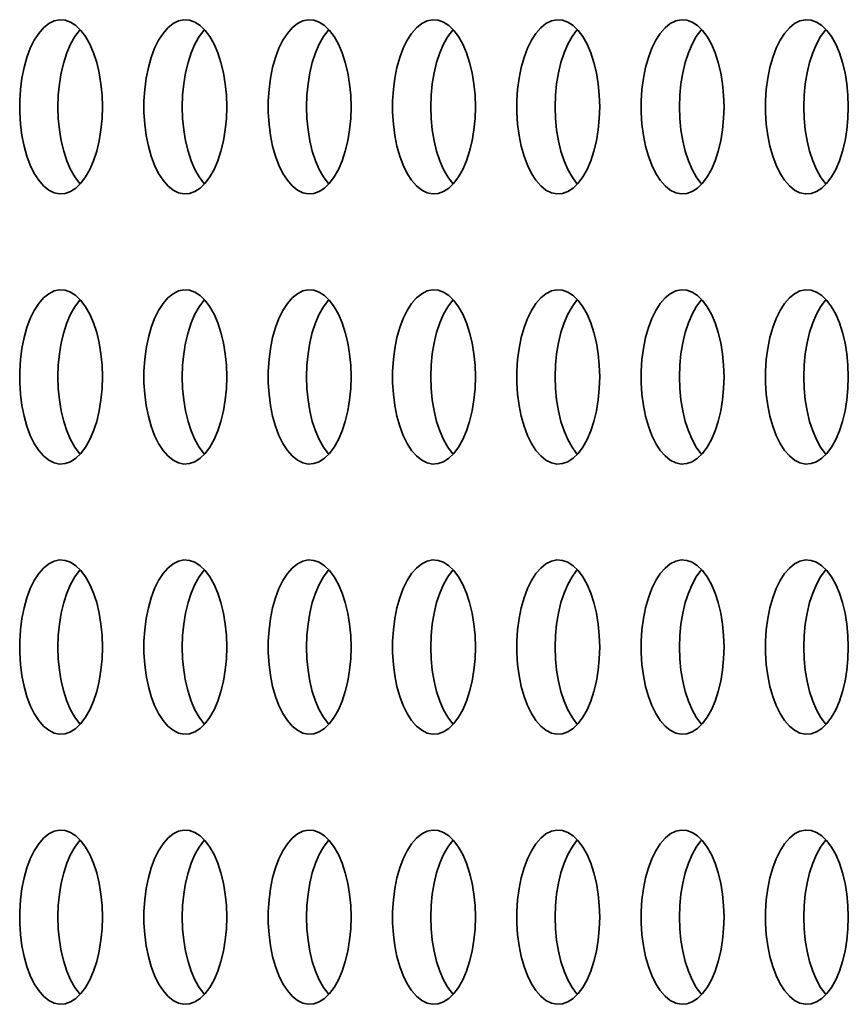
# Model space of a CAD drawing. Header units: millimetres. Extents: x -3920 to 13915, y -406 to 12209.
# Tile 20 of 88: x 573 to 763, y 10214 to 10440. Entities that reach past the tile are written whole.
import ezdxf

# ---------------------------------------------------------------- set-up
doc = ezdxf.new("R2010")
doc.units = ezdxf.units.MM
doc.layers.add('几何体', color=7, linetype='Continuous', lineweight=35)

msp = doc.modelspace()

# ---------------------------------------------------------------- linework, layer by layer
at = {"layer": '几何体'}
for points in [[(591.52, 10417.073), (591.605, 10419.738), (591.52, 10422.404), (591.267, 10425.022), (590.85, 10427.546), (590.277, 10429.931), (589.558, 10432.133), (588.706, 10434.115), (587.735, 10435.84), (586.664, 10437.277), (585.512, 10438.402), (584.298, 10439.194), (583.045, 10439.638), (581.774, 10439.727), (580.511, 10439.46), (579.274, 10438.84), (578.088, 10437.88), (576.974, 10436.596), (575.951, 10435.011), (575.038, 10433.154), (574.25, 10431.057), (573.602, 10428.759), (573.106, 10426.299), (572.771, 10423.722), (572.601, 10421.074), (572.601, 10418.403), (572.771, 10415.755), (573.106, 10413.178), (573.602, 10410.718), (574.25, 10408.419), (575.038, 10406.323), (575.951, 10404.465), (576.974, 10402.881), (578.088, 10401.597), (579.274, 10400.636), (580.511, 10400.017), (581.774, 10399.75), (583.045, 10399.839), (584.298, 10400.283), (585.512, 10401.075), (586.664, 10402.199), (587.735, 10403.637), (588.706, 10405.362), (589.558, 10407.343), (590.277, 10409.546), (590.85, 10411.931), (591.267, 10414.455), (591.52, 10417.073)], [(620.057, 10417.073), (620.142, 10419.738), (620.057, 10422.404), (619.804, 10425.022), (619.387, 10427.546), (618.814, 10429.931), (618.095, 10432.133), (617.242, 10434.115), (616.273, 10435.84), (615.201, 10437.277), (614.049, 10438.402), (612.835, 10439.194), (611.581, 10439.638), (610.312, 10439.727), (609.047, 10439.46), (607.812, 10438.84), (606.625, 10437.88), (605.511, 10436.596), (604.488, 10435.011), (603.574, 10433.154), (602.788, 10431.057), (602.14, 10428.759), (601.643, 10426.299), (601.307, 10423.722), (601.139, 10421.074), (601.139, 10418.403), (601.307, 10415.755), (601.643, 10413.178), (602.14, 10410.718), (602.788, 10408.419), (603.574, 10406.323), (604.488, 10404.465), (605.511, 10402.881), (606.625, 10401.597), (607.812, 10400.636), (609.047, 10400.017), (610.312, 10399.75), (611.581, 10399.839), (612.835, 10400.283), (614.049, 10401.075), (615.201, 10402.199), (616.273, 10403.637), (617.242, 10405.362), (618.095, 10407.343), (618.814, 10409.546), (619.387, 10411.931), (619.804, 10414.455), (620.057, 10417.073)], [(648.594, 10417.073), (648.679, 10419.738), (648.594, 10422.404), (648.341, 10425.022), (647.924, 10427.546), (647.351, 10429.931), (646.632, 10432.133), (645.779, 10434.115), (644.809, 10435.84), (643.738, 10437.277), (642.585, 10438.402), (641.372, 10439.194), (640.119, 10439.638), (638.849, 10439.727), (637.584, 10439.46), (636.348, 10438.84), (635.163, 10437.88), (634.048, 10436.596), (633.025, 10435.011), (632.112, 10433.154), (631.324, 10431.057), (630.677, 10428.759), (630.181, 10426.299), (629.845, 10423.722), (629.675, 10421.074), (629.675, 10418.403), (629.845, 10415.755), (630.181, 10413.178), (630.677, 10410.718), (631.324, 10408.419), (632.112, 10406.323), (633.025, 10404.465), (634.048, 10402.881), (635.163, 10401.597), (636.348, 10400.636), (637.584, 10400.017), (638.849, 10399.75), (640.119, 10399.839), (641.372, 10400.283), (642.585, 10401.075), (643.738, 10402.199), (644.809, 10403.637), (645.779, 10405.362), (646.632, 10407.343), (647.351, 10409.546), (647.924, 10411.931), (648.341, 10414.455), (648.594, 10417.073)], [(677.131, 10417.073), (677.216, 10419.738), (677.131, 10422.404), (676.879, 10425.022), (676.462, 10427.546), (675.889, 10429.931), (675.169, 10432.133), (674.317, 10434.115), (673.346, 10435.84), (672.275, 10437.277), (671.122, 10438.402), (669.909, 10439.194), (668.656, 10439.638), (667.386, 10439.727), (666.122, 10439.46), (664.885, 10438.84), (663.7, 10437.88), (662.585, 10436.596), (661.563, 10435.011), (660.649, 10433.154), (659.861, 10431.057), (659.214, 10428.759), (658.718, 10426.299), (658.382, 10423.722), (658.212, 10421.074), (658.212, 10418.403), (658.382, 10415.755), (658.718, 10413.178), (659.214, 10410.718), (659.861, 10408.419), (660.649, 10406.323), (661.563, 10404.465), (662.585, 10402.881), (663.7, 10401.597), (664.885, 10400.636), (666.122, 10400.017), (667.386, 10399.75), (668.656, 10399.839), (669.909, 10400.283), (671.122, 10401.075), (672.275, 10402.199), (673.346, 10403.637), (674.317, 10405.362), (675.169, 10407.343), (675.889, 10409.546), (676.462, 10411.931), (676.879, 10414.455), (677.131, 10417.073)], [(705.668, 10417.073), (705.753, 10419.738), (705.668, 10422.404), (705.415, 10425.022), (704.999, 10427.546), (704.425, 10429.931), (703.706, 10432.133), (702.854, 10434.115), (701.884, 10435.84), (700.812, 10437.277), (699.66, 10438.402), (698.446, 10439.194), (697.193, 10439.638), (695.923, 10439.727), (694.659, 10439.46), (693.423, 10438.84), (692.237, 10437.88), (691.123, 10436.596), (690.099, 10435.011), (689.186, 10433.154), (688.399, 10431.057), (687.75, 10428.759), (687.255, 10426.299), (686.919, 10423.722), (686.75, 10421.074), (686.75, 10418.403), (686.919, 10415.755), (687.255, 10413.178), (687.75, 10410.718), (688.399, 10408.419), (689.186, 10406.323), (690.099, 10404.465), (691.123, 10402.881), (692.237, 10401.597), (693.423, 10400.636), (694.659, 10400.017), (695.923, 10399.75), (697.193, 10399.839), (698.446, 10400.283), (699.66, 10401.075), (700.812, 10402.199), (701.884, 10403.637), (702.854, 10405.362), (703.706, 10407.343), (704.425, 10409.546), (704.999, 10411.931), (705.415, 10414.455), (705.668, 10417.073)], [(734.206, 10417.073), (734.291, 10419.738), (734.206, 10422.404), (733.952, 10425.022), (733.535, 10427.546), (732.962, 10429.931), (732.243, 10432.133), (731.391, 10434.115), (730.421, 10435.84), (729.35, 10437.277), (728.197, 10438.402), (726.983, 10439.194), (725.731, 10439.638), (724.46, 10439.727), (723.196, 10439.46), (721.96, 10438.84), (720.774, 10437.88), (719.659, 10436.596), (718.636, 10435.011), (717.723, 10433.154), (716.936, 10431.057), (716.288, 10428.759), (715.792, 10426.299), (715.457, 10423.722), (715.287, 10421.074), (715.287, 10418.403), (715.457, 10415.755), (715.792, 10413.178), (716.288, 10410.718), (716.936, 10408.419), (717.723, 10406.323), (718.636, 10404.465), (719.659, 10402.881), (720.774, 10401.597), (721.96, 10400.636), (723.196, 10400.017), (724.46, 10399.75), (725.731, 10399.839), (726.983, 10400.283), (728.197, 10401.075), (729.35, 10402.199), (730.421, 10403.637), (731.391, 10405.362), (732.243, 10407.343), (732.962, 10409.546), (733.535, 10411.931), (733.952, 10414.455), (734.206, 10417.073)], [(762.743, 10417.073), (762.827, 10419.738), (762.743, 10422.404), (762.49, 10425.022), (762.072, 10427.546), (761.5, 10429.931), (760.78, 10432.133), (759.928, 10434.115), (758.957, 10435.84), (757.886, 10437.277), (756.734, 10438.402), (755.52, 10439.194), (754.267, 10439.638), (752.997, 10439.727), (751.732, 10439.46), (750.496, 10438.84), (749.311, 10437.88), (748.196, 10436.596), (747.174, 10435.011), (746.26, 10433.154), (745.473, 10431.057), (744.825, 10428.759), (744.329, 10426.299), (743.993, 10423.722), (743.824, 10421.074), (743.824, 10418.403), (743.993, 10415.755), (744.329, 10413.178), (744.825, 10410.718), (745.473, 10408.419), (746.26, 10406.323), (747.174, 10404.465), (748.196, 10402.881), (749.311, 10401.597), (750.496, 10400.636), (751.732, 10400.017), (752.997, 10399.75), (754.267, 10399.839), (755.52, 10400.283), (756.734, 10401.075), (757.886, 10402.199), (758.957, 10403.637), (759.928, 10405.362), (760.78, 10407.343), (761.5, 10409.546), (762.072, 10411.931), (762.49, 10414.455), (762.743, 10417.073)], [(581.377, 10419.738), (581.462, 10422.404), (581.714, 10425.022), (582.131, 10427.546), (582.704, 10429.931), (583.424, 10432.133), (584.276, 10434.115), (585.247, 10435.84), (586.318, 10437.277), (586.491, 10437.472)], [(609.913, 10419.738), (609.998, 10422.404), (610.252, 10425.022), (610.669, 10427.546), (611.242, 10429.931), (611.961, 10432.133), (612.814, 10434.115), (613.783, 10435.84), (614.854, 10437.277), (615.028, 10437.472)], [(638.451, 10419.738), (638.536, 10422.404), (638.789, 10425.022), (639.206, 10427.546), (639.779, 10429.931), (640.498, 10432.133), (641.35, 10434.115), (642.32, 10435.84), (643.392, 10437.277), (643.565, 10437.472)], [(666.988, 10419.738), (667.073, 10422.404), (667.326, 10425.022), (667.742, 10427.546), (668.315, 10429.931), (669.035, 10432.133), (669.887, 10434.115), (670.858, 10435.84), (671.929, 10437.277), (672.102, 10437.472)], [(695.525, 10419.738), (695.61, 10422.404), (695.863, 10425.022), (696.28, 10427.546), (696.853, 10429.931), (697.572, 10432.133), (698.425, 10434.115), (699.395, 10435.84), (700.466, 10437.277), (700.639, 10437.472)], [(724.063, 10419.738), (724.147, 10422.404), (724.4, 10425.022), (724.817, 10427.546), (725.39, 10429.931), (726.109, 10432.133), (726.962, 10434.115), (727.932, 10435.84), (729.003, 10437.277), (729.176, 10437.472)], [(752.599, 10419.738), (752.684, 10422.404), (752.937, 10425.022), (753.354, 10427.546), (753.927, 10429.931), (754.646, 10432.133), (755.498, 10434.115), (756.469, 10435.84), (757.54, 10437.277), (757.713, 10437.472)], [(586.491, 10402.005), (586.318, 10402.199), (585.247, 10403.637), (584.276, 10405.362), (583.424, 10407.343), (582.704, 10409.546), (582.131, 10411.931), (581.714, 10414.455), (581.462, 10417.073), (581.377, 10419.738)], [(615.028, 10402.005), (614.854, 10402.199), (613.783, 10403.637), (612.814, 10405.362), (611.961, 10407.343), (611.242, 10409.546), (610.669, 10411.931), (610.252, 10414.455), (609.998, 10417.073), (609.913, 10419.738)], [(643.565, 10402.005), (643.392, 10402.199), (642.32, 10403.637), (641.35, 10405.362), (640.498, 10407.343), (639.779, 10409.546), (639.206, 10411.931), (638.789, 10414.455), (638.536, 10417.073), (638.451, 10419.738)], [(672.102, 10402.005), (671.929, 10402.199), (670.858, 10403.637), (669.887, 10405.362), (669.035, 10407.343), (668.315, 10409.546), (667.742, 10411.931), (667.326, 10414.455), (667.073, 10417.073), (666.988, 10419.738)], [(700.639, 10402.005), (700.466, 10402.199), (699.395, 10403.637), (698.425, 10405.362), (697.572, 10407.343), (696.853, 10409.546), (696.28, 10411.931), (695.863, 10414.455), (695.61, 10417.073), (695.525, 10419.738)], [(729.176, 10402.005), (729.003, 10402.199), (727.932, 10403.637), (726.962, 10405.362), (726.109, 10407.343), (725.39, 10409.546), (724.817, 10411.931), (724.4, 10414.455), (724.147, 10417.073), (724.063, 10419.738)], [(757.713, 10402.005), (757.54, 10402.199), (756.469, 10403.637), (755.498, 10405.362), (754.646, 10407.343), (753.927, 10409.546), (753.354, 10411.931), (752.937, 10414.455), (752.684, 10417.073), (752.599, 10419.738)], [(591.52, 10355.073), (591.605, 10357.738), (591.52, 10360.404), (591.267, 10363.022), (590.85, 10365.546), (590.277, 10367.931), (589.558, 10370.133), (588.706, 10372.115), (587.735, 10373.84), (586.664, 10375.277), (585.512, 10376.402), (584.298, 10377.194), (583.045, 10377.638), (581.774, 10377.727), (580.511, 10377.46), (579.274, 10376.84), (578.088, 10375.88), (576.974, 10374.596), (575.951, 10373.011), (575.038, 10371.154), (574.25, 10369.057), (573.602, 10366.759), (573.106, 10364.299), (572.771, 10361.722), (572.601, 10359.074), (572.601, 10356.403), (572.771, 10353.755), (573.106, 10351.178), (573.602, 10348.718), (574.25, 10346.419), (575.038, 10344.323), (575.951, 10342.465), (576.974, 10340.881), (578.088, 10339.597), (579.274, 10338.636), (580.511, 10338.017), (581.774, 10337.75), (583.045, 10337.839), (584.298, 10338.283), (585.512, 10339.075), (586.664, 10340.199), (587.735, 10341.637), (588.706, 10343.362), (589.558, 10345.343), (590.277, 10347.546), (590.85, 10349.931), (591.267, 10352.455), (591.52, 10355.073)], [(620.057, 10355.073), (620.142, 10357.738), (620.057, 10360.404), (619.804, 10363.022), (619.387, 10365.546), (618.814, 10367.931), (618.095, 10370.133), (617.242, 10372.115), (616.273, 10373.84), (615.201, 10375.277), (614.049, 10376.402), (612.835, 10377.194), (611.581, 10377.638), (610.312, 10377.727), (609.047, 10377.46), (607.812, 10376.84), (606.625, 10375.88), (605.511, 10374.596), (604.488, 10373.011), (603.574, 10371.154), (602.788, 10369.057), (602.14, 10366.759), (601.643, 10364.299), (601.307, 10361.722), (601.139, 10359.074), (601.139, 10356.403), (601.307, 10353.755), (601.643, 10351.178), (602.14, 10348.718), (602.788, 10346.419), (603.574, 10344.323), (604.488, 10342.465), (605.511, 10340.881), (606.625, 10339.597), (607.812, 10338.636), (609.047, 10338.017), (610.312, 10337.75), (611.581, 10337.839), (612.835, 10338.283), (614.049, 10339.075), (615.201, 10340.199), (616.273, 10341.637), (617.242, 10343.362), (618.095, 10345.343), (618.814, 10347.546), (619.387, 10349.931), (619.804, 10352.455), (620.057, 10355.073)], [(648.594, 10355.073), (648.679, 10357.738), (648.594, 10360.404), (648.341, 10363.022), (647.924, 10365.546), (647.351, 10367.931), (646.632, 10370.133), (645.779, 10372.115), (644.809, 10373.84), (643.738, 10375.277), (642.585, 10376.402), (641.372, 10377.194), (640.119, 10377.638), (638.849, 10377.727), (637.584, 10377.46), (636.348, 10376.84), (635.163, 10375.88), (634.048, 10374.596), (633.025, 10373.011), (632.112, 10371.154), (631.324, 10369.057), (630.677, 10366.759), (630.181, 10364.299), (629.845, 10361.722), (629.675, 10359.074), (629.675, 10356.403), (629.845, 10353.755), (630.181, 10351.178), (630.677, 10348.718), (631.324, 10346.419), (632.112, 10344.323), (633.025, 10342.465), (634.048, 10340.881), (635.163, 10339.597), (636.348, 10338.636), (637.584, 10338.017), (638.849, 10337.75), (640.119, 10337.839), (641.372, 10338.283), (642.585, 10339.075), (643.738, 10340.199), (644.809, 10341.637), (645.779, 10343.362), (646.632, 10345.343), (647.351, 10347.546), (647.924, 10349.931), (648.341, 10352.455), (648.594, 10355.073)], [(677.131, 10355.073), (677.216, 10357.738), (677.131, 10360.404), (676.879, 10363.022), (676.462, 10365.546), (675.889, 10367.931), (675.169, 10370.133), (674.317, 10372.115), (673.346, 10373.84), (672.275, 10375.277), (671.122, 10376.402), (669.909, 10377.194), (668.656, 10377.638), (667.386, 10377.727), (666.122, 10377.46), (664.885, 10376.84), (663.7, 10375.88), (662.585, 10374.596), (661.563, 10373.011), (660.649, 10371.154), (659.861, 10369.057), (659.214, 10366.759), (658.718, 10364.299), (658.382, 10361.722), (658.212, 10359.074), (658.212, 10356.403), (658.382, 10353.755), (658.718, 10351.178), (659.214, 10348.718), (659.861, 10346.419), (660.649, 10344.323), (661.563, 10342.465), (662.585, 10340.881), (663.7, 10339.597), (664.885, 10338.636), (666.122, 10338.017), (667.386, 10337.75), (668.656, 10337.839), (669.909, 10338.283), (671.122, 10339.075), (672.275, 10340.199), (673.346, 10341.637), (674.317, 10343.362), (675.169, 10345.343), (675.889, 10347.546), (676.462, 10349.931), (676.879, 10352.455), (677.131, 10355.073)], [(705.668, 10355.073), (705.753, 10357.738), (705.668, 10360.404), (705.415, 10363.022), (704.999, 10365.546), (704.425, 10367.931), (703.706, 10370.133), (702.854, 10372.115), (701.884, 10373.84), (700.812, 10375.277), (699.66, 10376.402), (698.446, 10377.194), (697.193, 10377.638), (695.923, 10377.727), (694.659, 10377.46), (693.423, 10376.84), (692.237, 10375.88), (691.123, 10374.596), (690.099, 10373.011), (689.186, 10371.154), (688.399, 10369.057), (687.75, 10366.759), (687.255, 10364.299), (686.919, 10361.722), (686.75, 10359.074), (686.75, 10356.403), (686.919, 10353.755), (687.255, 10351.178), (687.75, 10348.718), (688.399, 10346.419), (689.186, 10344.323), (690.099, 10342.465), (691.123, 10340.881), (692.237, 10339.597), (693.423, 10338.636), (694.659, 10338.017), (695.923, 10337.75), (697.193, 10337.839), (698.446, 10338.283), (699.66, 10339.075), (700.812, 10340.199), (701.884, 10341.637), (702.854, 10343.362), (703.706, 10345.343), (704.425, 10347.546), (704.999, 10349.931), (705.415, 10352.455), (705.668, 10355.073)], [(734.206, 10355.073), (734.291, 10357.738), (734.206, 10360.404), (733.952, 10363.022), (733.535, 10365.546), (732.962, 10367.931), (732.243, 10370.133), (731.391, 10372.115), (730.421, 10373.84), (729.35, 10375.277), (728.197, 10376.402), (726.983, 10377.194), (725.731, 10377.638), (724.46, 10377.727), (723.196, 10377.46), (721.96, 10376.84), (720.774, 10375.88), (719.659, 10374.596), (718.636, 10373.011), (717.723, 10371.154), (716.936, 10369.057), (716.288, 10366.759), (715.792, 10364.299), (715.457, 10361.722), (715.287, 10359.074), (715.287, 10356.403), (715.457, 10353.755), (715.792, 10351.178), (716.288, 10348.718), (716.936, 10346.419), (717.723, 10344.323), (718.636, 10342.465), (719.659, 10340.881), (720.774, 10339.597), (721.96, 10338.636), (723.196, 10338.017), (724.46, 10337.75), (725.731, 10337.839), (726.983, 10338.283), (728.197, 10339.075), (729.35, 10340.199), (730.421, 10341.637), (731.391, 10343.362), (732.243, 10345.343), (732.962, 10347.546), (733.535, 10349.931), (733.952, 10352.455), (734.206, 10355.073)], [(762.743, 10355.073), (762.827, 10357.738), (762.743, 10360.404), (762.49, 10363.022), (762.072, 10365.546), (761.5, 10367.931), (760.78, 10370.133), (759.928, 10372.115), (758.957, 10373.84), (757.886, 10375.277), (756.734, 10376.402), (755.52, 10377.194), (754.267, 10377.638), (752.997, 10377.727), (751.732, 10377.46), (750.496, 10376.84), (749.311, 10375.88), (748.196, 10374.596), (747.174, 10373.011), (746.26, 10371.154), (745.473, 10369.057), (744.825, 10366.759), (744.329, 10364.299), (743.993, 10361.722), (743.824, 10359.074), (743.824, 10356.403), (743.993, 10353.755), (744.329, 10351.178), (744.825, 10348.718), (745.473, 10346.419), (746.26, 10344.323), (747.174, 10342.465), (748.196, 10340.881), (749.311, 10339.597), (750.496, 10338.636), (751.732, 10338.017), (752.997, 10337.75), (754.267, 10337.839), (755.52, 10338.283), (756.734, 10339.075), (757.886, 10340.199), (758.957, 10341.637), (759.928, 10343.362), (760.78, 10345.343), (761.5, 10347.546), (762.072, 10349.931), (762.49, 10352.455), (762.743, 10355.073)], [(581.377, 10357.738), (581.462, 10360.404), (581.714, 10363.022), (582.131, 10365.546), (582.704, 10367.931), (583.424, 10370.133), (584.276, 10372.115), (585.247, 10373.84), (586.318, 10375.277), (586.491, 10375.472)], [(609.913, 10357.738), (609.998, 10360.404), (610.252, 10363.022), (610.669, 10365.546), (611.242, 10367.931), (611.961, 10370.133), (612.814, 10372.115), (613.783, 10373.84), (614.854, 10375.277), (615.028, 10375.472)], [(638.451, 10357.738), (638.536, 10360.404), (638.789, 10363.022), (639.206, 10365.546), (639.779, 10367.931), (640.498, 10370.133), (641.35, 10372.115), (642.32, 10373.84), (643.392, 10375.277), (643.565, 10375.472)], [(666.988, 10357.738), (667.073, 10360.404), (667.326, 10363.022), (667.742, 10365.546), (668.315, 10367.931), (669.035, 10370.133), (669.887, 10372.115), (670.858, 10373.84), (671.929, 10375.277), (672.102, 10375.472)], [(695.525, 10357.738), (695.61, 10360.404), (695.863, 10363.022), (696.28, 10365.546), (696.853, 10367.931), (697.572, 10370.133), (698.425, 10372.115), (699.395, 10373.84), (700.466, 10375.277), (700.639, 10375.472)], [(724.063, 10357.738), (724.147, 10360.404), (724.4, 10363.022), (724.817, 10365.546), (725.39, 10367.931), (726.109, 10370.133), (726.962, 10372.115), (727.932, 10373.84), (729.003, 10375.277), (729.176, 10375.472)], [(752.599, 10357.738), (752.684, 10360.404), (752.937, 10363.022), (753.354, 10365.546), (753.927, 10367.931), (754.646, 10370.133), (755.498, 10372.115), (756.469, 10373.84), (757.54, 10375.277), (757.713, 10375.472)], [(586.491, 10340.005), (586.318, 10340.199), (585.247, 10341.637), (584.276, 10343.362), (583.424, 10345.343), (582.704, 10347.546), (582.131, 10349.931), (581.714, 10352.455), (581.462, 10355.073), (581.377, 10357.738)], [(615.028, 10340.005), (614.854, 10340.199), (613.783, 10341.637), (612.814, 10343.362), (611.961, 10345.343), (611.242, 10347.546), (610.669, 10349.931), (610.252, 10352.455), (609.998, 10355.073), (609.913, 10357.738)], [(643.565, 10340.005), (643.392, 10340.199), (642.32, 10341.637), (641.35, 10343.362), (640.498, 10345.343), (639.779, 10347.546), (639.206, 10349.931), (638.789, 10352.455), (638.536, 10355.073), (638.451, 10357.738)], [(672.102, 10340.005), (671.929, 10340.199), (670.858, 10341.637), (669.887, 10343.362), (669.035, 10345.343), (668.315, 10347.546), (667.742, 10349.931), (667.326, 10352.455), (667.073, 10355.073), (666.988, 10357.738)], [(700.639, 10340.005), (700.466, 10340.199), (699.395, 10341.637), (698.425, 10343.362), (697.572, 10345.343), (696.853, 10347.546), (696.28, 10349.931), (695.863, 10352.455), (695.61, 10355.073), (695.525, 10357.738)], [(729.176, 10340.005), (729.003, 10340.199), (727.932, 10341.637), (726.962, 10343.362), (726.109, 10345.343), (725.39, 10347.546), (724.817, 10349.931), (724.4, 10352.455), (724.147, 10355.073), (724.063, 10357.738)], [(757.713, 10340.005), (757.54, 10340.199), (756.469, 10341.637), (755.498, 10343.362), (754.646, 10345.343), (753.927, 10347.546), (753.354, 10349.931), (752.937, 10352.455), (752.684, 10355.073), (752.599, 10357.738)], [(591.52, 10293.073), (591.605, 10295.738), (591.52, 10298.404), (591.267, 10301.022), (590.85, 10303.546), (590.277, 10305.931), (589.558, 10308.133), (588.706, 10310.115), (587.735, 10311.84), (586.664, 10313.277), (585.512, 10314.402), (584.298, 10315.194), (583.045, 10315.638), (581.774, 10315.727), (580.511, 10315.46), (579.274, 10314.84), (578.088, 10313.88), (576.974, 10312.596), (575.951, 10311.011), (575.038, 10309.154), (574.25, 10307.057), (573.602, 10304.759), (573.106, 10302.299), (572.771, 10299.722), (572.601, 10297.074), (572.601, 10294.403), (572.771, 10291.755), (573.106, 10289.178), (573.602, 10286.718), (574.25, 10284.42), (575.038, 10282.323), (575.951, 10280.465), (576.974, 10278.881), (578.088, 10277.597), (579.274, 10276.636), (580.511, 10276.017), (581.774, 10275.75), (583.045, 10275.839), (584.298, 10276.283), (585.512, 10277.075), (586.664, 10278.199), (587.735, 10279.637), (588.706, 10281.362), (589.558, 10283.343), (590.277, 10285.546), (590.85, 10287.931), (591.267, 10290.455), (591.52, 10293.073)], [(620.057, 10293.073), (620.142, 10295.738), (620.057, 10298.404), (619.804, 10301.022), (619.387, 10303.546), (618.814, 10305.931), (618.095, 10308.133), (617.242, 10310.115), (616.273, 10311.84), (615.201, 10313.277), (614.049, 10314.402), (612.835, 10315.194), (611.581, 10315.638), (610.312, 10315.727), (609.047, 10315.46), (607.812, 10314.84), (606.625, 10313.88), (605.511, 10312.596), (604.488, 10311.011), (603.574, 10309.154), (602.788, 10307.057), (602.14, 10304.759), (601.643, 10302.299), (601.307, 10299.722), (601.139, 10297.074), (601.139, 10294.403), (601.307, 10291.755), (601.643, 10289.178), (602.14, 10286.718), (602.788, 10284.42), (603.574, 10282.323), (604.488, 10280.465), (605.511, 10278.881), (606.625, 10277.597), (607.812, 10276.636), (609.047, 10276.017), (610.312, 10275.75), (611.581, 10275.839), (612.835, 10276.283), (614.049, 10277.075), (615.201, 10278.199), (616.273, 10279.637), (617.242, 10281.362), (618.095, 10283.343), (618.814, 10285.546), (619.387, 10287.931), (619.804, 10290.455), (620.057, 10293.073)], [(648.594, 10293.073), (648.679, 10295.738), (648.594, 10298.404), (648.341, 10301.022), (647.924, 10303.546), (647.351, 10305.931), (646.632, 10308.133), (645.779, 10310.115), (644.809, 10311.84), (643.738, 10313.277), (642.585, 10314.402), (641.372, 10315.194), (640.119, 10315.638), (638.849, 10315.727), (637.584, 10315.46), (636.348, 10314.84), (635.163, 10313.88), (634.048, 10312.596), (633.025, 10311.011), (632.112, 10309.154), (631.324, 10307.057), (630.677, 10304.759), (630.181, 10302.299), (629.845, 10299.722), (629.675, 10297.074), (629.675, 10294.403), (629.845, 10291.755), (630.181, 10289.178), (630.677, 10286.718), (631.324, 10284.42), (632.112, 10282.323), (633.025, 10280.465), (634.048, 10278.881), (635.163, 10277.597), (636.348, 10276.636), (637.584, 10276.017), (638.849, 10275.75), (640.119, 10275.839), (641.372, 10276.283), (642.585, 10277.075), (643.738, 10278.199), (644.809, 10279.637), (645.779, 10281.362), (646.632, 10283.343), (647.351, 10285.546), (647.924, 10287.931), (648.341, 10290.455), (648.594, 10293.073)], [(677.131, 10293.073), (677.216, 10295.738), (677.131, 10298.404), (676.879, 10301.022), (676.462, 10303.546), (675.889, 10305.931), (675.169, 10308.133), (674.317, 10310.115), (673.346, 10311.84), (672.275, 10313.277), (671.122, 10314.402), (669.909, 10315.194), (668.656, 10315.638), (667.386, 10315.727), (666.122, 10315.46), (664.885, 10314.84), (663.7, 10313.88), (662.585, 10312.596), (661.563, 10311.011), (660.649, 10309.154), (659.861, 10307.057), (659.214, 10304.759), (658.718, 10302.299), (658.382, 10299.722), (658.212, 10297.074), (658.212, 10294.403), (658.382, 10291.755), (658.718, 10289.178), (659.214, 10286.718), (659.861, 10284.42), (660.649, 10282.323), (661.563, 10280.465), (662.585, 10278.881), (663.7, 10277.597), (664.885, 10276.636), (666.122, 10276.017), (667.386, 10275.75), (668.656, 10275.839), (669.909, 10276.283), (671.122, 10277.075), (672.275, 10278.199), (673.346, 10279.637), (674.317, 10281.362), (675.169, 10283.343), (675.889, 10285.546), (676.462, 10287.931), (676.879, 10290.455), (677.131, 10293.073)], [(705.668, 10293.073), (705.753, 10295.738), (705.668, 10298.404), (705.415, 10301.022), (704.999, 10303.546), (704.425, 10305.931), (703.706, 10308.133), (702.854, 10310.115), (701.884, 10311.84), (700.812, 10313.277), (699.66, 10314.402), (698.446, 10315.194), (697.193, 10315.638), (695.923, 10315.727), (694.659, 10315.46), (693.423, 10314.84), (692.237, 10313.88), (691.123, 10312.596), (690.099, 10311.011), (689.186, 10309.154), (688.399, 10307.057), (687.75, 10304.759), (687.255, 10302.299), (686.919, 10299.722), (686.75, 10297.074), (686.75, 10294.403), (686.919, 10291.755), (687.255, 10289.178), (687.75, 10286.718), (688.399, 10284.42), (689.186, 10282.323), (690.099, 10280.465), (691.123, 10278.881), (692.237, 10277.597), (693.423, 10276.636), (694.659, 10276.017), (695.923, 10275.75), (697.193, 10275.839), (698.446, 10276.283), (699.66, 10277.075), (700.812, 10278.199), (701.884, 10279.637), (702.854, 10281.362), (703.706, 10283.343), (704.425, 10285.546), (704.999, 10287.931), (705.415, 10290.455), (705.668, 10293.073)], [(734.206, 10293.073), (734.291, 10295.738), (734.206, 10298.404), (733.952, 10301.022), (733.535, 10303.546), (732.962, 10305.931), (732.243, 10308.133), (731.391, 10310.115), (730.421, 10311.84), (729.35, 10313.277), (728.197, 10314.402), (726.983, 10315.194), (725.731, 10315.638), (724.46, 10315.727), (723.196, 10315.46), (721.96, 10314.84), (720.774, 10313.88), (719.659, 10312.596), (718.636, 10311.011), (717.723, 10309.154), (716.936, 10307.057), (716.288, 10304.759), (715.792, 10302.299), (715.457, 10299.722), (715.287, 10297.074), (715.287, 10294.403), (715.457, 10291.755), (715.792, 10289.178), (716.288, 10286.718), (716.936, 10284.42), (717.723, 10282.323), (718.636, 10280.465), (719.659, 10278.881), (720.774, 10277.597), (721.96, 10276.636), (723.196, 10276.017), (724.46, 10275.75), (725.731, 10275.839), (726.983, 10276.283), (728.197, 10277.075), (729.35, 10278.199), (730.421, 10279.637), (731.391, 10281.362), (732.243, 10283.343), (732.962, 10285.546), (733.535, 10287.931), (733.952, 10290.455), (734.206, 10293.073)], [(762.743, 10293.073), (762.827, 10295.738), (762.743, 10298.404), (762.49, 10301.022), (762.072, 10303.546), (761.5, 10305.931), (760.78, 10308.133), (759.928, 10310.115), (758.957, 10311.84), (757.886, 10313.277), (756.734, 10314.402), (755.52, 10315.194), (754.267, 10315.638), (752.997, 10315.727), (751.732, 10315.46), (750.496, 10314.84), (749.311, 10313.88), (748.196, 10312.596), (747.174, 10311.011), (746.26, 10309.154), (745.473, 10307.057), (744.825, 10304.759), (744.329, 10302.299), (743.993, 10299.722), (743.824, 10297.074), (743.824, 10294.403), (743.993, 10291.755), (744.329, 10289.178), (744.825, 10286.718), (745.473, 10284.42), (746.26, 10282.323), (747.174, 10280.465), (748.196, 10278.881), (749.311, 10277.597), (750.496, 10276.636), (751.732, 10276.017), (752.997, 10275.75), (754.267, 10275.839), (755.52, 10276.283), (756.734, 10277.075), (757.886, 10278.199), (758.957, 10279.637), (759.928, 10281.362), (760.78, 10283.343), (761.5, 10285.546), (762.072, 10287.931), (762.49, 10290.455), (762.743, 10293.073)], [(581.377, 10295.738), (581.462, 10298.404), (581.714, 10301.022), (582.131, 10303.546), (582.704, 10305.931), (583.424, 10308.133), (584.276, 10310.115), (585.247, 10311.84), (586.318, 10313.277), (586.491, 10313.472)], [(609.913, 10295.738), (609.998, 10298.404), (610.252, 10301.022), (610.669, 10303.546), (611.242, 10305.931), (611.961, 10308.133), (612.814, 10310.115), (613.783, 10311.84), (614.854, 10313.277), (615.028, 10313.472)], [(638.451, 10295.738), (638.536, 10298.404), (638.789, 10301.022), (639.206, 10303.546), (639.779, 10305.931), (640.498, 10308.133), (641.35, 10310.115), (642.32, 10311.84), (643.392, 10313.277), (643.565, 10313.472)], [(666.988, 10295.738), (667.073, 10298.404), (667.326, 10301.022), (667.742, 10303.546), (668.315, 10305.931), (669.035, 10308.133), (669.887, 10310.115), (670.858, 10311.84), (671.929, 10313.277), (672.102, 10313.472)], [(695.525, 10295.738), (695.61, 10298.404), (695.863, 10301.022), (696.28, 10303.546), (696.853, 10305.931), (697.572, 10308.133), (698.425, 10310.115), (699.395, 10311.84), (700.466, 10313.277), (700.639, 10313.472)], [(724.063, 10295.738), (724.147, 10298.404), (724.4, 10301.022), (724.817, 10303.546), (725.39, 10305.931), (726.109, 10308.133), (726.962, 10310.115), (727.932, 10311.84), (729.003, 10313.277), (729.176, 10313.472)], [(752.599, 10295.738), (752.684, 10298.404), (752.937, 10301.022), (753.354, 10303.546), (753.927, 10305.931), (754.646, 10308.133), (755.498, 10310.115), (756.469, 10311.84), (757.54, 10313.277), (757.713, 10313.472)], [(586.491, 10278.005), (586.318, 10278.199), (585.247, 10279.637), (584.276, 10281.362), (583.424, 10283.343), (582.704, 10285.546), (582.131, 10287.931), (581.714, 10290.455), (581.462, 10293.073), (581.377, 10295.738)], [(615.028, 10278.005), (614.854, 10278.199), (613.783, 10279.637), (612.814, 10281.362), (611.961, 10283.343), (611.242, 10285.546), (610.669, 10287.931), (610.252, 10290.455), (609.998, 10293.073), (609.913, 10295.738)], [(643.565, 10278.005), (643.392, 10278.199), (642.32, 10279.637), (641.35, 10281.362), (640.498, 10283.343), (639.779, 10285.546), (639.206, 10287.931), (638.789, 10290.455), (638.536, 10293.073), (638.451, 10295.738)], [(672.102, 10278.005), (671.929, 10278.199), (670.858, 10279.637), (669.887, 10281.362), (669.035, 10283.343), (668.315, 10285.546), (667.742, 10287.931), (667.326, 10290.455), (667.073, 10293.073), (666.988, 10295.738)], [(700.639, 10278.005), (700.466, 10278.199), (699.395, 10279.637), (698.425, 10281.362), (697.572, 10283.343), (696.853, 10285.546), (696.28, 10287.931), (695.863, 10290.455), (695.61, 10293.073), (695.525, 10295.738)], [(729.176, 10278.005), (729.003, 10278.199), (727.932, 10279.637), (726.962, 10281.362), (726.109, 10283.343), (725.39, 10285.546), (724.817, 10287.931), (724.4, 10290.455), (724.147, 10293.073), (724.063, 10295.738)], [(757.713, 10278.005), (757.54, 10278.199), (756.469, 10279.637), (755.498, 10281.362), (754.646, 10283.343), (753.927, 10285.546), (753.354, 10287.931), (752.937, 10290.455), (752.684, 10293.073), (752.599, 10295.738)], [(591.52, 10231.073), (591.605, 10233.738), (591.52, 10236.404), (591.267, 10239.022), (590.85, 10241.546), (590.277, 10243.931), (589.558, 10246.133), (588.706, 10248.115), (587.735, 10249.84), (586.664, 10251.277), (585.512, 10252.402), (584.298, 10253.194), (583.045, 10253.638), (581.774, 10253.727), (580.511, 10253.46), (579.274, 10252.84), (578.088, 10251.88), (576.974, 10250.596), (575.951, 10249.011), (575.038, 10247.154), (574.25, 10245.057), (573.602, 10242.759), (573.106, 10240.299), (572.771, 10237.722), (572.601, 10235.074), (572.601, 10232.403), (572.771, 10229.755), (573.106, 10227.178), (573.602, 10224.718), (574.25, 10222.419), (575.038, 10220.323), (575.951, 10218.465), (576.974, 10216.881), (578.088, 10215.597), (579.274, 10214.636), (580.511, 10214.017), (581.774, 10213.75), (583.045, 10213.839), (584.298, 10214.283), (585.512, 10215.075), (586.664, 10216.199), (587.735, 10217.637), (588.706, 10219.362), (589.558, 10221.343), (590.277, 10223.546), (590.85, 10225.931), (591.267, 10228.455), (591.52, 10231.073)], [(620.057, 10231.073), (620.142, 10233.738), (620.057, 10236.404), (619.804, 10239.022), (619.387, 10241.546), (618.814, 10243.931), (618.095, 10246.133), (617.242, 10248.115), (616.273, 10249.84), (615.201, 10251.277), (614.049, 10252.402), (612.835, 10253.194), (611.581, 10253.638), (610.312, 10253.727), (609.047, 10253.46), (607.812, 10252.84), (606.625, 10251.88), (605.511, 10250.596), (604.488, 10249.011), (603.574, 10247.154), (602.788, 10245.057), (602.14, 10242.759), (601.643, 10240.299), (601.307, 10237.722), (601.139, 10235.074), (601.139, 10232.403), (601.307, 10229.755), (601.643, 10227.178), (602.14, 10224.718), (602.788, 10222.419), (603.574, 10220.323), (604.488, 10218.465), (605.511, 10216.881), (606.625, 10215.597), (607.812, 10214.636), (609.047, 10214.017), (610.312, 10213.75), (611.581, 10213.839), (612.835, 10214.283), (614.049, 10215.075), (615.201, 10216.199), (616.273, 10217.637), (617.242, 10219.362), (618.095, 10221.343), (618.814, 10223.546), (619.387, 10225.931), (619.804, 10228.455), (620.057, 10231.073)], [(648.594, 10231.073), (648.679, 10233.738), (648.594, 10236.404), (648.341, 10239.022), (647.924, 10241.546), (647.351, 10243.931), (646.632, 10246.133), (645.779, 10248.115), (644.809, 10249.84), (643.738, 10251.277), (642.585, 10252.402), (641.372, 10253.194), (640.119, 10253.638), (638.849, 10253.727), (637.584, 10253.46), (636.348, 10252.84), (635.163, 10251.88), (634.048, 10250.596), (633.025, 10249.011), (632.112, 10247.154), (631.324, 10245.057), (630.677, 10242.759), (630.181, 10240.299), (629.845, 10237.722), (629.675, 10235.074), (629.675, 10232.403), (629.845, 10229.755), (630.181, 10227.178), (630.677, 10224.718), (631.324, 10222.419), (632.112, 10220.323), (633.025, 10218.465), (634.048, 10216.881), (635.163, 10215.597), (636.348, 10214.636), (637.584, 10214.017), (638.849, 10213.75), (640.119, 10213.839), (641.372, 10214.283), (642.585, 10215.075), (643.738, 10216.199), (644.809, 10217.637), (645.779, 10219.362), (646.632, 10221.343), (647.351, 10223.546), (647.924, 10225.931), (648.341, 10228.455), (648.594, 10231.073)], [(677.131, 10231.073), (677.216, 10233.738), (677.131, 10236.404), (676.879, 10239.022), (676.462, 10241.546), (675.889, 10243.931), (675.169, 10246.133), (674.317, 10248.115), (673.346, 10249.84), (672.275, 10251.277), (671.122, 10252.402), (669.909, 10253.194), (668.656, 10253.638), (667.386, 10253.727), (666.122, 10253.46), (664.885, 10252.84), (663.7, 10251.88), (662.585, 10250.596), (661.563, 10249.011), (660.649, 10247.154), (659.861, 10245.057), (659.214, 10242.759), (658.718, 10240.299), (658.382, 10237.722), (658.212, 10235.074), (658.212, 10232.403), (658.382, 10229.755), (658.718, 10227.178), (659.214, 10224.718), (659.861, 10222.419), (660.649, 10220.323), (661.563, 10218.465), (662.585, 10216.881), (663.7, 10215.597), (664.885, 10214.636), (666.122, 10214.017), (667.386, 10213.75), (668.656, 10213.839), (669.909, 10214.283), (671.122, 10215.075), (672.275, 10216.199), (673.346, 10217.637), (674.317, 10219.362), (675.169, 10221.343), (675.889, 10223.546), (676.462, 10225.931), (676.879, 10228.455), (677.131, 10231.073)], [(705.668, 10231.073), (705.753, 10233.738), (705.668, 10236.404), (705.415, 10239.022), (704.999, 10241.546), (704.425, 10243.931), (703.706, 10246.133), (702.854, 10248.115), (701.884, 10249.84), (700.812, 10251.277), (699.66, 10252.402), (698.446, 10253.194), (697.193, 10253.638), (695.923, 10253.727), (694.659, 10253.46), (693.423, 10252.84), (692.237, 10251.88), (691.123, 10250.596), (690.099, 10249.011), (689.186, 10247.154), (688.399, 10245.057), (687.75, 10242.759), (687.255, 10240.299), (686.919, 10237.722), (686.75, 10235.074), (686.75, 10232.403), (686.919, 10229.755), (687.255, 10227.178), (687.75, 10224.718), (688.399, 10222.419), (689.186, 10220.323), (690.099, 10218.465), (691.123, 10216.881), (692.237, 10215.597), (693.423, 10214.636), (694.659, 10214.017), (695.923, 10213.75), (697.193, 10213.839), (698.446, 10214.283), (699.66, 10215.075), (700.812, 10216.199), (701.884, 10217.637), (702.854, 10219.362), (703.706, 10221.343), (704.425, 10223.546), (704.999, 10225.931), (705.415, 10228.455), (705.668, 10231.073)], [(734.206, 10231.073), (734.291, 10233.738), (734.206, 10236.404), (733.952, 10239.022), (733.535, 10241.546), (732.962, 10243.931), (732.243, 10246.133), (731.391, 10248.115), (730.421, 10249.84), (729.35, 10251.277), (728.197, 10252.402), (726.983, 10253.194), (725.731, 10253.638), (724.46, 10253.727), (723.196, 10253.46), (721.96, 10252.84), (720.774, 10251.88), (719.659, 10250.596), (718.636, 10249.011), (717.723, 10247.154), (716.936, 10245.057), (716.288, 10242.759), (715.792, 10240.299), (715.457, 10237.722), (715.287, 10235.074), (715.287, 10232.403), (715.457, 10229.755), (715.792, 10227.178), (716.288, 10224.718), (716.936, 10222.419), (717.723, 10220.323), (718.636, 10218.465), (719.659, 10216.881), (720.774, 10215.597), (721.96, 10214.636), (723.196, 10214.017), (724.46, 10213.75), (725.731, 10213.839), (726.983, 10214.283), (728.197, 10215.075), (729.35, 10216.199), (730.421, 10217.637), (731.391, 10219.362), (732.243, 10221.343), (732.962, 10223.546), (733.535, 10225.931), (733.952, 10228.455), (734.206, 10231.073)], [(762.743, 10231.073), (762.827, 10233.738), (762.743, 10236.404), (762.49, 10239.022), (762.072, 10241.546), (761.5, 10243.931), (760.78, 10246.133), (759.928, 10248.115), (758.957, 10249.84), (757.886, 10251.277), (756.734, 10252.402), (755.52, 10253.194), (754.267, 10253.638), (752.997, 10253.727), (751.732, 10253.46), (750.496, 10252.84), (749.311, 10251.88), (748.196, 10250.596), (747.174, 10249.011), (746.26, 10247.154), (745.473, 10245.057), (744.825, 10242.759), (744.329, 10240.299), (743.993, 10237.722), (743.824, 10235.074), (743.824, 10232.403), (743.993, 10229.755), (744.329, 10227.178), (744.825, 10224.718), (745.473, 10222.419), (746.26, 10220.323), (747.174, 10218.465), (748.196, 10216.881), (749.311, 10215.597), (750.496, 10214.636), (751.732, 10214.017), (752.997, 10213.75), (754.267, 10213.839), (755.52, 10214.283), (756.734, 10215.075), (757.886, 10216.199), (758.957, 10217.637), (759.928, 10219.362), (760.78, 10221.343), (761.5, 10223.546), (762.072, 10225.931), (762.49, 10228.455), (762.743, 10231.073)], [(581.377, 10233.738), (581.462, 10236.404), (581.714, 10239.022), (582.131, 10241.546), (582.704, 10243.931), (583.424, 10246.133), (584.276, 10248.115), (585.247, 10249.84), (586.318, 10251.277), (586.491, 10251.472)], [(609.913, 10233.738), (609.998, 10236.404), (610.252, 10239.022), (610.669, 10241.546), (611.242, 10243.931), (611.961, 10246.133), (612.814, 10248.115), (613.783, 10249.84), (614.854, 10251.277), (615.028, 10251.472)], [(638.451, 10233.738), (638.536, 10236.404), (638.789, 10239.022), (639.206, 10241.546), (639.779, 10243.931), (640.498, 10246.133), (641.35, 10248.115), (642.32, 10249.84), (643.392, 10251.277), (643.565, 10251.472)], [(666.988, 10233.738), (667.073, 10236.404), (667.326, 10239.022), (667.742, 10241.546), (668.315, 10243.931), (669.035, 10246.133), (669.887, 10248.115), (670.858, 10249.84), (671.929, 10251.277), (672.102, 10251.472)], [(695.525, 10233.738), (695.61, 10236.404), (695.863, 10239.022), (696.28, 10241.546), (696.853, 10243.931), (697.572, 10246.133), (698.425, 10248.115), (699.395, 10249.84), (700.466, 10251.277), (700.639, 10251.472)], [(724.063, 10233.738), (724.147, 10236.404), (724.4, 10239.022), (724.817, 10241.546), (725.39, 10243.931), (726.109, 10246.133), (726.962, 10248.115), (727.932, 10249.84), (729.003, 10251.277), (729.176, 10251.472)], [(752.599, 10233.738), (752.684, 10236.404), (752.937, 10239.022), (753.354, 10241.546), (753.927, 10243.931), (754.646, 10246.133), (755.498, 10248.115), (756.469, 10249.84), (757.54, 10251.277), (757.713, 10251.472)], [(586.491, 10216.005), (586.318, 10216.199), (585.247, 10217.637), (584.276, 10219.362), (583.424, 10221.343), (582.704, 10223.546), (582.131, 10225.931), (581.714, 10228.455), (581.462, 10231.073), (581.377, 10233.738)], [(615.028, 10216.005), (614.854, 10216.199), (613.783, 10217.637), (612.814, 10219.362), (611.961, 10221.343), (611.242, 10223.546), (610.669, 10225.931), (610.252, 10228.455), (609.998, 10231.073), (609.913, 10233.738)], [(643.565, 10216.005), (643.392, 10216.199), (642.32, 10217.637), (641.35, 10219.362), (640.498, 10221.343), (639.779, 10223.546), (639.206, 10225.931), (638.789, 10228.455), (638.536, 10231.073), (638.451, 10233.738)], [(672.102, 10216.005), (671.929, 10216.199), (670.858, 10217.637), (669.887, 10219.362), (669.035, 10221.343), (668.315, 10223.546), (667.742, 10225.931), (667.326, 10228.455), (667.073, 10231.073), (666.988, 10233.738)], [(700.639, 10216.005), (700.466, 10216.199), (699.395, 10217.637), (698.425, 10219.362), (697.572, 10221.343), (696.853, 10223.546), (696.28, 10225.931), (695.863, 10228.455), (695.61, 10231.073), (695.525, 10233.738)], [(729.176, 10216.005), (729.003, 10216.199), (727.932, 10217.637), (726.962, 10219.362), (726.109, 10221.343), (725.39, 10223.546), (724.817, 10225.931), (724.4, 10228.455), (724.147, 10231.073), (724.063, 10233.738)], [(757.713, 10216.005), (757.54, 10216.199), (756.469, 10217.637), (755.498, 10219.362), (754.646, 10221.343), (753.927, 10223.546), (753.354, 10225.931), (752.937, 10228.455), (752.684, 10231.073), (752.599, 10233.738)]]:
    msp.add_lwpolyline(points, dxfattribs=at)

doc.saveas('drawing.dxf')
